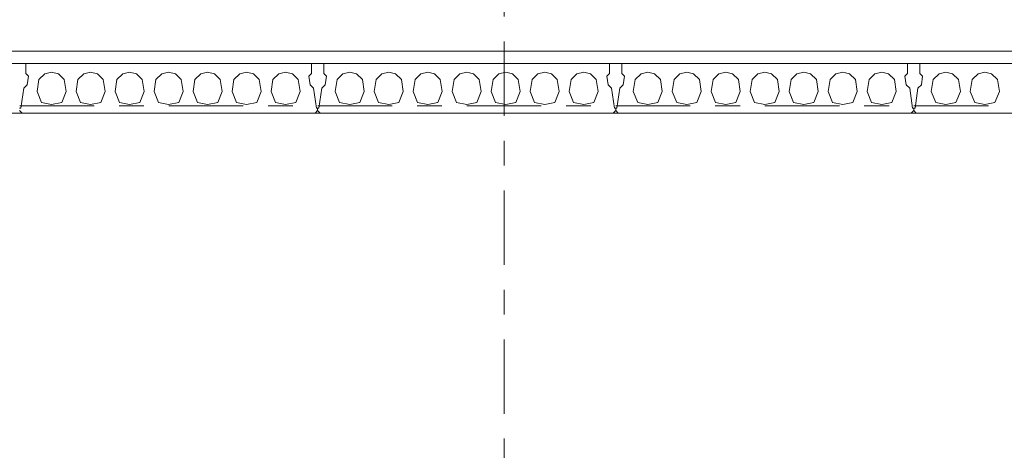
# Model space of a CAD drawing. Header units: millimetres. Extents: x -931 to -90, y -1411 to -817.
# Tile 33 of 63: x -628 to -589, y -1192 to -1174. Entities that reach past the tile are written whole.
import ezdxf

# ---------------------------------------------------------------- set-up
doc = ezdxf.new("R2010")
doc.units = ezdxf.units.MM
for name, pattern in [('XKITLINE00', [0]), ('XKITLINE01', [4, 1, -1, 1, -1]), ('XKITLINE03', [6, 3, -1, 1, -1])]:
    doc.linetypes.add(name, pattern=pattern)
doc.layers.add('Onderdeel', color=2, linetype='Continuous', lineweight=0)
doc.layers.add('Stramien', color=4, linetype='Continuous', lineweight=0)

msp = doc.modelspace()

# ---------------------------------------------------------------- linework, layer by layer
at = {"layer": 'Onderdeel', "linetype": 'XKITLINE00', "lineweight": 0}
for p, q in [((-712.437, -1175.577), (-537.434, -1175.577)), ((-712.437, -1178.077), (-610.091, -1178.077)), ((-537.434, -1178.077), (-610.091, -1178.077))]:
    msp.add_line(p, q, dxfattribs=at)
at = {"layer": 'Onderdeel', "linetype": 'XKITLINE01', "lineweight": 0}
for p, q in [((-538.436, -1176.077), (-712.437, -1176.077)), ((-712.437, -1176.077), (-538.434, -1176.077)), ((-616.688, -1176.077), (-628.188, -1176.077)), ((-628.188, -1176.077), (-628.188, -1176.477)), ((-616.688, -1176.477), (-616.688, -1176.077)), ((-604.688, -1176.077), (-616.188, -1176.077)), ((-616.188, -1176.077), (-616.188, -1176.477)), ((-604.688, -1176.477), (-604.688, -1176.077)), ((-592.688, -1176.077), (-604.188, -1176.077)), ((-604.188, -1176.077), (-604.188, -1176.477)), ((-592.688, -1176.477), (-592.688, -1176.077)), ((-580.688, -1176.077), (-592.188, -1176.077)), ((-592.188, -1176.077), (-592.188, -1176.477)), ((-628.188, -1176.477), (-628.082, -1176.584)), ((-628.188, -1176.477), (-628.188, -1176.477)), ((-627.658, -1176.725), (-627.42, -1176.494)), ((-627.42, -1176.494), (-627.148, -1176.427)), ((-627.42, -1176.494), (-627.419, -1176.494)), ((-627.148, -1176.427), (-626.877, -1176.494)), ((-627.148, -1176.427), (-627.148, -1176.427)), ((-626.877, -1176.494), (-626.639, -1176.725)), ((-626.877, -1176.494), (-626.876, -1176.494)), ((-626.088, -1176.725), (-625.85, -1176.494)), ((-625.85, -1176.494), (-625.578, -1176.427)), ((-625.85, -1176.494), (-625.849, -1176.494)), ((-625.578, -1176.427), (-625.307, -1176.494)), ((-625.578, -1176.427), (-625.578, -1176.427)), ((-625.307, -1176.494), (-625.069, -1176.725)), ((-625.307, -1176.494), (-625.306, -1176.494)), ((-624.518, -1176.725), (-624.28, -1176.494)), ((-624.28, -1176.494), (-624.008, -1176.427)), ((-624.28, -1176.494), (-624.279, -1176.494)), ((-624.008, -1176.427), (-623.737, -1176.494)), ((-624.008, -1176.427), (-624.008, -1176.427)), ((-623.737, -1176.494), (-623.499, -1176.725)), ((-623.737, -1176.494), (-623.736, -1176.494)), ((-622.948, -1176.725), (-622.71, -1176.494)), ((-622.71, -1176.494), (-622.438, -1176.427)), ((-622.71, -1176.494), (-622.709, -1176.494)), ((-622.438, -1176.427), (-622.167, -1176.494)), ((-622.438, -1176.427), (-622.438, -1176.427)), ((-622.167, -1176.494), (-621.929, -1176.725)), ((-622.167, -1176.494), (-622.166, -1176.494)), ((-621.378, -1176.725), (-621.14, -1176.494)), ((-621.14, -1176.494), (-620.868, -1176.427)), ((-621.14, -1176.494), (-621.139, -1176.494)), ((-620.868, -1176.427), (-620.597, -1176.494)), ((-620.868, -1176.427), (-620.868, -1176.427)), ((-620.597, -1176.494), (-620.359, -1176.725)), ((-620.597, -1176.494), (-620.596, -1176.494)), ((-619.808, -1176.725), (-619.57, -1176.494)), ((-619.57, -1176.494), (-619.298, -1176.427)), ((-619.57, -1176.494), (-619.569, -1176.494)), ((-619.298, -1176.427), (-619.027, -1176.494)), ((-619.298, -1176.427), (-619.298, -1176.427)), ((-619.027, -1176.494), (-618.789, -1176.725)), ((-619.027, -1176.494), (-619.026, -1176.494)), ((-618.238, -1176.725), (-618, -1176.494)), ((-618, -1176.494), (-617.728, -1176.427)), ((-618, -1176.494), (-617.999, -1176.494)), ((-617.728, -1176.427), (-617.728, -1176.427)), ((-617.728, -1176.427), (-617.457, -1176.494)), ((-617.457, -1176.494), (-617.456, -1176.494)), ((-617.457, -1176.494), (-617.219, -1176.725)), ((-616.794, -1176.584), (-616.688, -1176.477)), ((-616.688, -1176.477), (-616.688, -1176.477)), ((-616.188, -1176.477), (-616.082, -1176.584)), ((-616.188, -1176.477), (-616.188, -1176.477)), ((-615.658, -1176.725), (-615.42, -1176.494)), ((-615.42, -1176.494), (-615.148, -1176.427)), ((-615.42, -1176.494), (-615.419, -1176.494)), ((-615.148, -1176.427), (-614.877, -1176.494)), ((-615.148, -1176.427), (-615.148, -1176.427)), ((-614.877, -1176.494), (-614.639, -1176.725)), ((-614.877, -1176.494), (-614.876, -1176.494)), ((-614.088, -1176.725), (-613.85, -1176.494)), ((-613.85, -1176.494), (-613.578, -1176.427)), ((-613.85, -1176.494), (-613.849, -1176.494)), ((-613.578, -1176.427), (-613.307, -1176.494)), ((-613.578, -1176.427), (-613.578, -1176.427)), ((-613.307, -1176.494), (-613.069, -1176.725)), ((-613.307, -1176.494), (-613.306, -1176.494)), ((-612.518, -1176.725), (-612.28, -1176.494)), ((-612.28, -1176.494), (-612.008, -1176.427)), ((-612.28, -1176.494), (-612.279, -1176.494)), ((-612.008, -1176.427), (-611.737, -1176.494)), ((-612.008, -1176.427), (-612.008, -1176.427)), ((-611.737, -1176.494), (-611.499, -1176.725)), ((-611.737, -1176.494), (-611.736, -1176.494)), ((-610.948, -1176.725), (-610.71, -1176.494)), ((-610.71, -1176.494), (-610.438, -1176.427)), ((-610.71, -1176.494), (-610.709, -1176.494)), ((-610.438, -1176.427), (-610.167, -1176.494)), ((-610.438, -1176.427), (-610.438, -1176.427)), ((-610.167, -1176.494), (-609.929, -1176.725)), ((-610.167, -1176.494), (-610.166, -1176.494)), ((-609.378, -1176.725), (-609.14, -1176.494)), ((-609.14, -1176.494), (-608.868, -1176.427)), ((-609.14, -1176.494), (-609.139, -1176.494)), ((-608.868, -1176.427), (-608.597, -1176.494)), ((-608.868, -1176.427), (-608.868, -1176.427)), ((-608.597, -1176.494), (-608.359, -1176.725)), ((-608.597, -1176.494), (-608.596, -1176.494)), ((-607.808, -1176.725), (-607.57, -1176.494)), ((-607.57, -1176.494), (-607.298, -1176.427)), ((-607.57, -1176.494), (-607.569, -1176.494)), ((-607.298, -1176.427), (-607.027, -1176.494)), ((-607.298, -1176.427), (-607.298, -1176.427)), ((-607.027, -1176.494), (-606.789, -1176.725)), ((-607.027, -1176.494), (-607.026, -1176.494)), ((-606.238, -1176.725), (-606, -1176.494)), ((-606, -1176.494), (-605.728, -1176.427)), ((-606, -1176.494), (-605.999, -1176.494)), ((-605.728, -1176.427), (-605.728, -1176.427)), ((-605.728, -1176.427), (-605.457, -1176.494)), ((-605.457, -1176.494), (-605.456, -1176.494)), ((-605.457, -1176.494), (-605.219, -1176.725)), ((-604.794, -1176.584), (-604.688, -1176.477)), ((-604.688, -1176.477), (-604.688, -1176.477)), ((-604.188, -1176.477), (-604.082, -1176.584)), ((-604.188, -1176.477), (-604.188, -1176.477)), ((-603.658, -1176.725), (-603.42, -1176.494)), ((-603.42, -1176.494), (-603.148, -1176.427)), ((-603.42, -1176.494), (-603.419, -1176.494)), ((-603.148, -1176.427), (-602.877, -1176.494)), ((-603.148, -1176.427), (-603.148, -1176.427)), ((-602.877, -1176.494), (-602.639, -1176.725)), ((-602.877, -1176.494), (-602.876, -1176.494)), ((-602.088, -1176.725), (-601.85, -1176.494)), ((-601.85, -1176.494), (-601.578, -1176.427)), ((-601.85, -1176.494), (-601.849, -1176.494)), ((-601.578, -1176.427), (-601.307, -1176.494)), ((-601.578, -1176.427), (-601.578, -1176.427)), ((-601.307, -1176.494), (-601.069, -1176.725)), ((-601.307, -1176.494), (-601.306, -1176.494)), ((-600.518, -1176.725), (-600.28, -1176.494)), ((-600.28, -1176.494), (-600.008, -1176.427)), ((-600.28, -1176.494), (-600.279, -1176.494)), ((-600.008, -1176.427), (-599.737, -1176.494)), ((-600.008, -1176.427), (-600.008, -1176.427)), ((-599.737, -1176.494), (-599.499, -1176.725)), ((-599.737, -1176.494), (-599.736, -1176.494)), ((-598.948, -1176.725), (-598.71, -1176.494)), ((-598.71, -1176.494), (-598.438, -1176.427)), ((-598.71, -1176.494), (-598.709, -1176.494)), ((-598.438, -1176.427), (-598.167, -1176.494)), ((-598.438, -1176.427), (-598.438, -1176.427)), ((-598.167, -1176.494), (-597.929, -1176.725)), ((-598.167, -1176.494), (-598.166, -1176.494)), ((-597.378, -1176.725), (-597.14, -1176.494)), ((-597.14, -1176.494), (-596.868, -1176.427)), ((-597.14, -1176.494), (-597.139, -1176.494)), ((-596.868, -1176.427), (-596.597, -1176.494)), ((-596.868, -1176.427), (-596.868, -1176.427)), ((-596.597, -1176.494), (-596.359, -1176.725)), ((-596.597, -1176.494), (-596.596, -1176.494)), ((-595.808, -1176.725), (-595.57, -1176.494)), ((-595.57, -1176.494), (-595.298, -1176.427)), ((-595.57, -1176.494), (-595.569, -1176.494)), ((-595.298, -1176.427), (-595.027, -1176.494)), ((-595.298, -1176.427), (-595.298, -1176.427)), ((-595.027, -1176.494), (-594.789, -1176.725)), ((-595.027, -1176.494), (-595.026, -1176.494)), ((-594.238, -1176.725), (-594, -1176.494)), ((-594, -1176.494), (-593.728, -1176.427)), ((-594, -1176.494), (-593.999, -1176.494)), ((-593.728, -1176.427), (-593.728, -1176.427)), ((-593.728, -1176.427), (-593.457, -1176.494)), ((-593.457, -1176.494), (-593.456, -1176.494)), ((-593.457, -1176.494), (-593.219, -1176.725)), ((-592.794, -1176.584), (-592.688, -1176.477)), ((-592.688, -1176.477), (-592.688, -1176.477)), ((-592.188, -1176.477), (-592.082, -1176.584)), ((-592.188, -1176.477), (-592.188, -1176.477)), ((-591.658, -1176.725), (-591.42, -1176.494)), ((-591.42, -1176.494), (-591.148, -1176.427)), ((-591.42, -1176.494), (-591.419, -1176.494)), ((-591.148, -1176.427), (-590.877, -1176.494)), ((-591.148, -1176.427), (-591.148, -1176.427)), ((-590.877, -1176.494), (-590.639, -1176.725)), ((-590.877, -1176.494), (-590.876, -1176.494)), ((-590.088, -1176.725), (-589.85, -1176.494)), ((-589.85, -1176.494), (-589.578, -1176.427)), ((-589.85, -1176.494), (-589.849, -1176.494)), ((-589.578, -1176.427), (-589.307, -1176.494)), ((-589.578, -1176.427), (-589.578, -1176.427)), ((-589.307, -1176.494), (-589.069, -1176.725)), ((-589.307, -1176.494), (-589.306, -1176.494)), ((-628.132, -1176.93), (-628.273, -1177.071)), ((-628.082, -1176.584), (-628.132, -1176.93)), ((-628.132, -1176.93), (-628.131, -1176.93)), ((-628.082, -1176.584), (-628.082, -1176.584)), ((-627.733, -1177.209), (-627.658, -1176.725)), ((-627.658, -1176.725), (-627.657, -1176.725)), ((-626.639, -1176.725), (-626.563, -1177.209)), ((-626.639, -1176.725), (-626.639, -1176.725)), ((-626.163, -1177.209), (-626.088, -1176.725)), ((-626.088, -1176.725), (-626.087, -1176.725)), ((-625.069, -1176.725), (-624.993, -1177.209)), ((-625.069, -1176.725), (-625.069, -1176.725)), ((-624.593, -1177.209), (-624.518, -1176.725)), ((-624.518, -1176.725), (-624.517, -1176.725)), ((-623.499, -1176.725), (-623.423, -1177.209)), ((-623.499, -1176.725), (-623.499, -1176.725)), ((-623.023, -1177.209), (-622.948, -1176.725)), ((-622.948, -1176.725), (-622.947, -1176.725)), ((-621.929, -1176.725), (-621.853, -1177.209)), ((-621.929, -1176.725), (-621.929, -1176.725)), ((-621.453, -1177.209), (-621.378, -1176.725)), ((-621.378, -1176.725), (-621.377, -1176.725)), ((-620.359, -1176.725), (-620.283, -1177.209)), ((-620.359, -1176.725), (-620.359, -1176.725)), ((-619.883, -1177.209), (-619.808, -1176.725)), ((-619.808, -1176.725), (-619.807, -1176.725)), ((-618.789, -1176.725), (-618.713, -1177.209)), ((-618.789, -1176.725), (-618.789, -1176.725)), ((-618.313, -1177.209), (-618.238, -1176.725)), ((-618.238, -1176.725), (-618.237, -1176.725)), ((-617.219, -1176.725), (-617.219, -1176.725)), ((-617.219, -1176.725), (-617.143, -1177.209)), ((-616.794, -1176.584), (-616.794, -1176.584)), ((-616.745, -1176.93), (-616.794, -1176.584)), ((-616.603, -1177.071), (-616.745, -1176.93)), ((-616.745, -1176.93), (-616.745, -1176.93)), ((-616.132, -1176.93), (-616.273, -1177.071)), ((-616.082, -1176.584), (-616.132, -1176.93)), ((-616.132, -1176.93), (-616.131, -1176.93)), ((-616.082, -1176.584), (-616.082, -1176.584)), ((-615.733, -1177.209), (-615.658, -1176.725)), ((-615.658, -1176.725), (-615.657, -1176.725)), ((-614.639, -1176.725), (-614.563, -1177.209)), ((-614.639, -1176.725), (-614.639, -1176.725)), ((-614.163, -1177.209), (-614.088, -1176.725)), ((-614.088, -1176.725), (-614.087, -1176.725)), ((-613.069, -1176.725), (-612.993, -1177.209)), ((-613.069, -1176.725), (-613.069, -1176.725)), ((-612.593, -1177.209), (-612.518, -1176.725)), ((-612.518, -1176.725), (-612.517, -1176.725)), ((-611.499, -1176.725), (-611.423, -1177.209)), ((-611.499, -1176.725), (-611.499, -1176.725)), ((-611.023, -1177.209), (-610.948, -1176.725)), ((-610.948, -1176.725), (-610.947, -1176.725)), ((-609.929, -1176.725), (-609.853, -1177.209)), ((-609.929, -1176.725), (-609.929, -1176.725)), ((-609.453, -1177.209), (-609.378, -1176.725)), ((-609.378, -1176.725), (-609.377, -1176.725)), ((-608.359, -1176.725), (-608.283, -1177.209)), ((-608.359, -1176.725), (-608.359, -1176.725)), ((-607.883, -1177.209), (-607.808, -1176.725)), ((-607.808, -1176.725), (-607.807, -1176.725)), ((-606.789, -1176.725), (-606.713, -1177.209)), ((-606.789, -1176.725), (-606.789, -1176.725)), ((-606.313, -1177.209), (-606.238, -1176.725)), ((-606.238, -1176.725), (-606.237, -1176.725)), ((-605.219, -1176.725), (-605.219, -1176.725)), ((-605.219, -1176.725), (-605.143, -1177.209)), ((-604.794, -1176.584), (-604.794, -1176.584)), ((-604.745, -1176.93), (-604.794, -1176.584)), ((-604.603, -1177.071), (-604.745, -1176.93)), ((-604.745, -1176.93), (-604.745, -1176.93)), ((-604.132, -1176.93), (-604.273, -1177.071)), ((-604.082, -1176.584), (-604.132, -1176.93)), ((-604.132, -1176.93), (-604.131, -1176.93)), ((-604.082, -1176.584), (-604.082, -1176.584)), ((-603.733, -1177.209), (-603.658, -1176.725)), ((-603.658, -1176.725), (-603.657, -1176.725)), ((-602.639, -1176.725), (-602.563, -1177.209)), ((-602.639, -1176.725), (-602.639, -1176.725)), ((-602.163, -1177.209), (-602.088, -1176.725)), ((-602.088, -1176.725), (-602.087, -1176.725)), ((-601.069, -1176.725), (-600.993, -1177.209)), ((-601.069, -1176.725), (-601.069, -1176.725)), ((-600.593, -1177.209), (-600.518, -1176.725)), ((-600.518, -1176.725), (-600.517, -1176.725)), ((-599.499, -1176.725), (-599.423, -1177.209)), ((-599.499, -1176.725), (-599.499, -1176.725)), ((-599.023, -1177.209), (-598.948, -1176.725)), ((-598.948, -1176.725), (-598.947, -1176.725)), ((-597.929, -1176.725), (-597.853, -1177.209)), ((-597.929, -1176.725), (-597.929, -1176.725)), ((-597.453, -1177.209), (-597.378, -1176.725)), ((-597.378, -1176.725), (-597.377, -1176.725)), ((-596.359, -1176.725), (-596.283, -1177.209)), ((-596.359, -1176.725), (-596.359, -1176.725)), ((-595.883, -1177.209), (-595.808, -1176.725)), ((-595.808, -1176.725), (-595.807, -1176.725)), ((-594.789, -1176.725), (-594.713, -1177.209)), ((-594.789, -1176.725), (-594.789, -1176.725)), ((-594.313, -1177.209), (-594.238, -1176.725)), ((-594.238, -1176.725), (-594.237, -1176.725)), ((-593.219, -1176.725), (-593.219, -1176.725)), ((-593.219, -1176.725), (-593.143, -1177.209)), ((-592.794, -1176.584), (-592.794, -1176.584)), ((-592.745, -1176.93), (-592.794, -1176.584)), ((-592.603, -1177.071), (-592.745, -1176.93)), ((-592.745, -1176.93), (-592.745, -1176.93)), ((-592.132, -1176.93), (-592.273, -1177.071)), ((-592.082, -1176.584), (-592.132, -1176.93)), ((-592.132, -1176.93), (-592.131, -1176.93)), ((-592.082, -1176.584), (-592.082, -1176.584)), ((-591.733, -1177.209), (-591.658, -1176.725)), ((-591.658, -1176.725), (-591.657, -1176.725)), ((-590.639, -1176.725), (-590.563, -1177.209)), ((-590.639, -1176.725), (-590.639, -1176.725)), ((-590.163, -1177.209), (-590.088, -1176.725)), ((-590.088, -1176.725), (-590.087, -1176.725)), ((-589.069, -1176.725), (-588.993, -1177.209)), ((-589.069, -1176.725), (-589.069, -1176.725)), ((-628.273, -1177.071), (-628.388, -1177.877)), ((-628.273, -1177.071), (-628.273, -1177.071)), ((-627.554, -1177.651), (-627.733, -1177.209)), ((-627.733, -1177.209), (-627.733, -1177.209)), ((-626.563, -1177.209), (-626.743, -1177.651)), ((-626.563, -1177.209), (-626.563, -1177.209)), ((-625.984, -1177.651), (-626.163, -1177.209)), ((-626.163, -1177.209), (-626.163, -1177.209)), ((-624.993, -1177.209), (-625.173, -1177.651)), ((-624.993, -1177.209), (-624.993, -1177.209)), ((-624.414, -1177.651), (-624.593, -1177.209)), ((-624.593, -1177.209), (-624.593, -1177.209)), ((-623.423, -1177.209), (-623.603, -1177.651)), ((-623.423, -1177.209), (-623.423, -1177.209)), ((-622.844, -1177.651), (-623.023, -1177.209)), ((-623.023, -1177.209), (-623.023, -1177.209)), ((-621.853, -1177.209), (-622.033, -1177.651)), ((-621.853, -1177.209), (-621.853, -1177.209)), ((-621.274, -1177.651), (-621.453, -1177.209)), ((-621.453, -1177.209), (-621.453, -1177.209)), ((-620.283, -1177.209), (-620.463, -1177.651)), ((-620.283, -1177.209), (-620.283, -1177.209)), ((-619.704, -1177.651), (-619.883, -1177.209)), ((-619.883, -1177.209), (-619.883, -1177.209)), ((-618.713, -1177.209), (-618.893, -1177.651)), ((-618.713, -1177.209), (-618.713, -1177.209)), ((-618.313, -1177.209), (-618.313, -1177.209)), ((-618.134, -1177.651), (-618.313, -1177.209)), ((-617.143, -1177.209), (-617.323, -1177.651)), ((-617.143, -1177.209), (-617.143, -1177.209)), ((-616.488, -1177.877), (-616.603, -1177.071)), ((-616.603, -1177.071), (-616.603, -1177.071)), ((-616.273, -1177.071), (-616.388, -1177.877)), ((-616.273, -1177.071), (-616.273, -1177.071)), ((-615.554, -1177.651), (-615.733, -1177.209)), ((-615.733, -1177.209), (-615.733, -1177.209)), ((-614.563, -1177.209), (-614.743, -1177.651)), ((-614.563, -1177.209), (-614.563, -1177.209)), ((-613.984, -1177.651), (-614.163, -1177.209)), ((-614.163, -1177.209), (-614.163, -1177.209)), ((-612.993, -1177.209), (-613.173, -1177.651)), ((-612.993, -1177.209), (-612.993, -1177.209)), ((-612.414, -1177.651), (-612.593, -1177.209)), ((-612.593, -1177.209), (-612.593, -1177.209)), ((-611.423, -1177.209), (-611.603, -1177.651)), ((-611.423, -1177.209), (-611.423, -1177.209)), ((-610.844, -1177.651), (-611.023, -1177.209)), ((-611.023, -1177.209), (-611.023, -1177.209)), ((-609.853, -1177.209), (-610.033, -1177.651)), ((-609.853, -1177.209), (-609.853, -1177.209)), ((-609.274, -1177.651), (-609.453, -1177.209)), ((-609.453, -1177.209), (-609.453, -1177.209)), ((-608.283, -1177.209), (-608.463, -1177.651)), ((-608.283, -1177.209), (-608.283, -1177.209)), ((-607.704, -1177.651), (-607.883, -1177.209)), ((-607.883, -1177.209), (-607.883, -1177.209)), ((-606.713, -1177.209), (-606.893, -1177.651)), ((-606.713, -1177.209), (-606.713, -1177.209)), ((-606.313, -1177.209), (-606.313, -1177.209)), ((-606.134, -1177.651), (-606.313, -1177.209)), ((-605.143, -1177.209), (-605.323, -1177.651)), ((-605.143, -1177.209), (-605.143, -1177.209)), ((-604.488, -1177.877), (-604.603, -1177.071)), ((-604.603, -1177.071), (-604.603, -1177.071)), ((-604.273, -1177.071), (-604.388, -1177.877)), ((-604.273, -1177.071), (-604.273, -1177.071)), ((-603.554, -1177.651), (-603.733, -1177.209)), ((-603.733, -1177.209), (-603.733, -1177.209)), ((-602.563, -1177.209), (-602.743, -1177.651)), ((-602.563, -1177.209), (-602.563, -1177.209)), ((-601.984, -1177.651), (-602.163, -1177.209)), ((-602.163, -1177.209), (-602.163, -1177.209)), ((-600.993, -1177.209), (-601.173, -1177.651)), ((-600.993, -1177.209), (-600.993, -1177.209)), ((-600.414, -1177.651), (-600.593, -1177.209)), ((-600.593, -1177.209), (-600.593, -1177.209)), ((-599.423, -1177.209), (-599.603, -1177.651)), ((-599.423, -1177.209), (-599.423, -1177.209)), ((-598.844, -1177.651), (-599.023, -1177.209)), ((-599.023, -1177.209), (-599.023, -1177.209)), ((-597.853, -1177.209), (-598.033, -1177.651)), ((-597.853, -1177.209), (-597.853, -1177.209)), ((-597.274, -1177.651), (-597.453, -1177.209)), ((-597.453, -1177.209), (-597.453, -1177.209)), ((-596.283, -1177.209), (-596.463, -1177.651)), ((-596.283, -1177.209), (-596.283, -1177.209)), ((-595.704, -1177.651), (-595.883, -1177.209)), ((-595.883, -1177.209), (-595.883, -1177.209)), ((-594.713, -1177.209), (-594.893, -1177.651)), ((-594.713, -1177.209), (-594.713, -1177.209)), ((-594.313, -1177.209), (-594.313, -1177.209)), ((-594.134, -1177.651), (-594.313, -1177.209)), ((-593.143, -1177.209), (-593.323, -1177.651)), ((-593.143, -1177.209), (-593.143, -1177.209)), ((-592.488, -1177.877), (-592.603, -1177.071)), ((-592.603, -1177.071), (-592.603, -1177.071)), ((-592.273, -1177.071), (-592.388, -1177.877)), ((-592.273, -1177.071), (-592.273, -1177.071)), ((-591.554, -1177.651), (-591.733, -1177.209)), ((-591.733, -1177.209), (-591.733, -1177.209)), ((-590.563, -1177.209), (-590.743, -1177.651)), ((-590.563, -1177.209), (-590.563, -1177.209)), ((-589.984, -1177.651), (-590.163, -1177.209)), ((-590.163, -1177.209), (-590.163, -1177.209)), ((-588.993, -1177.209), (-589.173, -1177.651)), ((-588.993, -1177.209), (-588.993, -1177.209)), ((-627.148, -1177.727), (-627.554, -1177.651)), ((-627.554, -1177.651), (-627.553, -1177.651)), ((-626.743, -1177.651), (-627.148, -1177.727)), ((-627.148, -1177.727), (-627.148, -1177.727)), ((-626.743, -1177.651), (-626.743, -1177.651)), ((-625.578, -1177.727), (-625.984, -1177.651)), ((-625.984, -1177.651), (-625.983, -1177.651)), ((-625.173, -1177.651), (-625.578, -1177.727)), ((-625.578, -1177.727), (-625.578, -1177.727)), ((-625.173, -1177.651), (-625.173, -1177.651)), ((-624.008, -1177.727), (-624.414, -1177.651)), ((-624.414, -1177.651), (-624.413, -1177.651)), ((-623.603, -1177.651), (-624.008, -1177.727)), ((-624.008, -1177.727), (-624.008, -1177.727)), ((-623.603, -1177.651), (-623.603, -1177.651)), ((-622.438, -1177.727), (-622.844, -1177.651)), ((-622.844, -1177.651), (-622.843, -1177.651)), ((-622.033, -1177.651), (-622.438, -1177.727)), ((-622.438, -1177.727), (-622.438, -1177.727)), ((-622.033, -1177.651), (-622.033, -1177.651)), ((-620.868, -1177.727), (-621.274, -1177.651)), ((-621.274, -1177.651), (-621.273, -1177.651)), ((-620.463, -1177.651), (-620.868, -1177.727)), ((-620.868, -1177.727), (-620.868, -1177.727)), ((-620.463, -1177.651), (-620.463, -1177.651)), ((-619.298, -1177.727), (-619.704, -1177.651)), ((-619.704, -1177.651), (-619.703, -1177.651)), ((-618.893, -1177.651), (-619.298, -1177.727)), ((-619.298, -1177.727), (-619.298, -1177.727)), ((-618.893, -1177.651), (-618.893, -1177.651)), ((-618.134, -1177.651), (-618.133, -1177.651)), ((-617.728, -1177.727), (-618.134, -1177.651)), ((-617.323, -1177.651), (-617.728, -1177.727)), ((-617.728, -1177.727), (-617.728, -1177.727)), ((-617.323, -1177.651), (-617.323, -1177.651)), ((-615.148, -1177.727), (-615.554, -1177.651)), ((-615.554, -1177.651), (-615.553, -1177.651)), ((-614.743, -1177.651), (-615.148, -1177.727)), ((-615.148, -1177.727), (-615.148, -1177.727)), ((-614.743, -1177.651), (-614.743, -1177.651)), ((-613.578, -1177.727), (-613.984, -1177.651)), ((-613.984, -1177.651), (-613.983, -1177.651)), ((-613.173, -1177.651), (-613.578, -1177.727)), ((-613.578, -1177.727), (-613.578, -1177.727)), ((-613.173, -1177.651), (-613.173, -1177.651)), ((-612.008, -1177.727), (-612.414, -1177.651)), ((-612.414, -1177.651), (-612.413, -1177.651)), ((-611.603, -1177.651), (-612.008, -1177.727)), ((-612.008, -1177.727), (-612.008, -1177.727)), ((-611.603, -1177.651), (-611.603, -1177.651)), ((-610.438, -1177.727), (-610.844, -1177.651)), ((-610.844, -1177.651), (-610.843, -1177.651)), ((-610.033, -1177.651), (-610.438, -1177.727)), ((-610.438, -1177.727), (-610.438, -1177.727)), ((-610.033, -1177.651), (-610.033, -1177.651)), ((-608.868, -1177.727), (-609.274, -1177.651)), ((-609.274, -1177.651), (-609.273, -1177.651)), ((-608.463, -1177.651), (-608.868, -1177.727)), ((-608.868, -1177.727), (-608.868, -1177.727)), ((-608.463, -1177.651), (-608.463, -1177.651)), ((-607.298, -1177.727), (-607.704, -1177.651)), ((-607.704, -1177.651), (-607.703, -1177.651)), ((-606.893, -1177.651), (-607.298, -1177.727)), ((-607.298, -1177.727), (-607.298, -1177.727)), ((-606.893, -1177.651), (-606.893, -1177.651)), ((-606.134, -1177.651), (-606.133, -1177.651)), ((-605.728, -1177.727), (-606.134, -1177.651)), ((-605.323, -1177.651), (-605.728, -1177.727)), ((-605.728, -1177.727), (-605.728, -1177.727)), ((-605.323, -1177.651), (-605.323, -1177.651)), ((-603.148, -1177.727), (-603.554, -1177.651)), ((-603.554, -1177.651), (-603.553, -1177.651)), ((-602.743, -1177.651), (-603.148, -1177.727)), ((-603.148, -1177.727), (-603.148, -1177.727)), ((-602.743, -1177.651), (-602.743, -1177.651)), ((-601.578, -1177.727), (-601.984, -1177.651)), ((-601.984, -1177.651), (-601.983, -1177.651)), ((-601.173, -1177.651), (-601.578, -1177.727)), ((-601.578, -1177.727), (-601.578, -1177.727)), ((-601.173, -1177.651), (-601.173, -1177.651)), ((-600.008, -1177.727), (-600.414, -1177.651)), ((-600.414, -1177.651), (-600.413, -1177.651)), ((-599.603, -1177.651), (-600.008, -1177.727)), ((-600.008, -1177.727), (-600.008, -1177.727)), ((-599.603, -1177.651), (-599.603, -1177.651)), ((-598.438, -1177.727), (-598.844, -1177.651)), ((-598.844, -1177.651), (-598.843, -1177.651)), ((-598.033, -1177.651), (-598.438, -1177.727)), ((-598.438, -1177.727), (-598.438, -1177.727)), ((-598.033, -1177.651), (-598.033, -1177.651)), ((-596.868, -1177.727), (-597.274, -1177.651)), ((-597.274, -1177.651), (-597.273, -1177.651)), ((-596.463, -1177.651), (-596.868, -1177.727)), ((-596.868, -1177.727), (-596.868, -1177.727)), ((-596.463, -1177.651), (-596.463, -1177.651)), ((-595.298, -1177.727), (-595.704, -1177.651)), ((-595.704, -1177.651), (-595.703, -1177.651)), ((-594.893, -1177.651), (-595.298, -1177.727)), ((-595.298, -1177.727), (-595.298, -1177.727)), ((-594.893, -1177.651), (-594.893, -1177.651)), ((-594.134, -1177.651), (-594.133, -1177.651)), ((-593.728, -1177.727), (-594.134, -1177.651)), ((-593.323, -1177.651), (-593.728, -1177.727)), ((-593.728, -1177.727), (-593.728, -1177.727)), ((-593.323, -1177.651), (-593.323, -1177.651)), ((-591.148, -1177.727), (-591.554, -1177.651)), ((-591.554, -1177.651), (-591.553, -1177.651)), ((-590.743, -1177.651), (-591.148, -1177.727)), ((-591.148, -1177.727), (-591.148, -1177.727)), ((-590.743, -1177.651), (-590.743, -1177.651)), ((-589.578, -1177.727), (-589.984, -1177.651)), ((-589.984, -1177.651), (-589.983, -1177.651)), ((-589.173, -1177.651), (-589.578, -1177.727)), ((-589.578, -1177.727), (-589.578, -1177.727)), ((-589.173, -1177.651), (-589.173, -1177.651)), ((-610.091, -1178.077), (-712.437, -1178.077)), ((-628.388, -1177.877), (-628.438, -1177.877)), ((-628.438, -1177.977), (-628.338, -1178.077)), ((-628.338, -1178.077), (-616.538, -1178.077)), ((-616.538, -1178.077), (-616.438, -1177.977)), ((-616.438, -1177.877), (-616.488, -1177.877)), ((-616.438, -1177.977), (-616.438, -1177.877)), ((-616.388, -1177.877), (-616.438, -1177.877)), ((-616.438, -1177.877), (-616.438, -1177.977)), ((-616.438, -1177.977), (-616.438, -1177.977)), ((-616.438, -1177.977), (-616.338, -1178.077)), ((-616.438, -1177.977), (-616.438, -1177.977)), ((-616.338, -1178.077), (-604.538, -1178.077)), ((-537.436, -1178.077), (-610.091, -1178.077)), ((-604.538, -1178.077), (-604.438, -1177.977)), ((-604.438, -1177.877), (-604.488, -1177.877)), ((-604.438, -1177.977), (-604.438, -1177.877)), ((-604.388, -1177.877), (-604.438, -1177.877)), ((-604.438, -1177.877), (-604.438, -1177.977)), ((-604.438, -1177.977), (-604.438, -1177.977)), ((-604.438, -1177.977), (-604.338, -1178.077)), ((-604.438, -1177.977), (-604.438, -1177.977)), ((-604.338, -1178.077), (-592.538, -1178.077)), ((-592.538, -1178.077), (-592.438, -1177.977)), ((-592.438, -1177.877), (-592.488, -1177.877)), ((-592.438, -1177.977), (-592.438, -1177.877)), ((-592.388, -1177.877), (-592.438, -1177.877)), ((-592.438, -1177.877), (-592.438, -1177.977)), ((-592.438, -1177.977), (-592.438, -1177.977)), ((-592.438, -1177.977), (-592.338, -1178.077)), ((-592.438, -1177.977), (-592.438, -1177.977)), ((-592.338, -1178.077), (-580.538, -1178.077))]:
    msp.add_line(p, q, dxfattribs=at)
at = {"layer": 'Stramien', "linetype": 'XKITLINE03', "lineweight": 0}
for p, q in [((-608.934, -1364.189), (-608.934, -1157.777)), ((-904.434, -1177.777), (-469.434, -1177.777))]:
    msp.add_line(p, q, dxfattribs=at)

doc.saveas('drawing.dxf')
